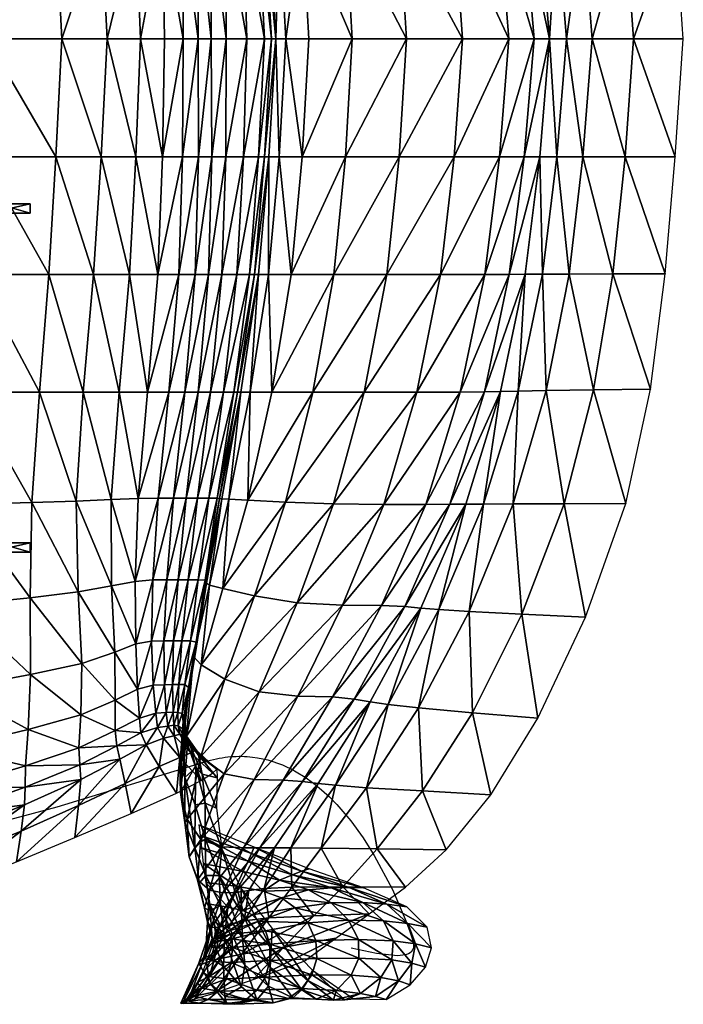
# Model space of a CAD drawing. Header units: inches. Extents: x -10.9 to 10.9, y -29.4 to 29.4.
# Tile 26 of 53: x 4.3 to 10.4, y -8.8 to 0.2. Entities that reach past the tile are written whole.
import ezdxf

# ---------------------------------------------------------------- set-up
doc = ezdxf.new("R2010")
doc.units = ezdxf.units.IN
doc.header["$MEASUREMENT"] = 0
doc.layers.get('0').update_dxf_attribs({"true_color": 0x5890e1})

# ---------------------------------------------------------------- blocks, each defined once
blk = doc.blocks.new('Box003')
at = {"color": 0}
mesh = blk.add_polyface(dxfattribs=at)
corners = [(0.5077, -3.12, -0.4409), (0.5077, -3.0358, -0.4409), (0.8063, -3.0358, 0.1332), (0.8063, -3.12, 0.1332), (0.2559, -3.0358, -0.5272), (0.4332, -3.0358, 0.0085), (0.4332, -3.12, 0.0085), (0.0602, -3.0358, -0.0569), (0.2559, -3.12, -0.5272), (1.8733, -1.4082, 1.0523), (1.9648, -2.4773, 0.9748), (2.1567, -2.4773, 1.2188), (2.0653, -1.4082, 1.2884), (2.3041, -2.4773, 1.4484), (2.1908, -3.5465, 1.1491), (2.008, -3.5465, 0.9071), (2.1964, -4.6157, 1.0795), (2.0271, -4.6157, 0.8442), (0.8906, -1.4082, 0.4111), (0.2545, -1.4082, 0.2956), (0.3242, -2.4773, 0.1377), (0.9768, -2.4773, 0.2627), (1.3817, -2.4773, 0.4563), (1.2893, -1.4082, 0.5849), (1.0413, -3.5465, 0.1905), (0.3734, -3.5465, 0.0522), (0.4124, -4.6157, 0.003), (1.0949, -4.6157, 0.1565), (1.4503, -3.5465, 0.3955), (1.507, -4.6157, 0.3687), (1.7088, -2.4773, 0.7072), (1.6157, -1.4082, 0.8082), (1.7669, -3.5465, 0.6451), (1.8075, -4.6157, 0.6026)]
mesh.append_faces([[corners[k] for k in face] for face in [(0, 1, 2), (2, 3, 0), (1, 4, 5), (5, 2, 1), (6, 5, 7), (1, 0, 8), (8, 4, 1), (3, 2, 5), (5, 6, 3), (0, 3, 6), (6, 8, 0), (9, 10, 11), (12, 11, 13), (14, 11, 10), (10, 15, 14), (16, 14, 15), (15, 17, 16), (18, 19, 20), (20, 21, 18), (21, 22, 23), (24, 25, 26), (26, 27, 24), (28, 24, 27), (27, 29, 28), (24, 28, 22), (22, 21, 24), (25, 24, 21), (21, 20, 25), (22, 30, 31), (30, 10, 9), (32, 28, 29), (29, 33, 32), (15, 32, 33), (33, 17, 15), (32, 15, 10), (10, 30, 32), (28, 32, 30), (30, 22, 28)]], dxfattribs={"vtx2": -1, "color": 0})
mesh = blk.add_polyface(dxfattribs=at)
corners = [(2.6889, -1.4082, 4.0683), (2.8423, -2.4773, 3.9998), (2.8799, -2.4773, 4.624), (2.1908, -3.5465, 1.1491), (2.1964, -4.6157, 1.0795), (2.332, -4.6157, 1.3091), (2.3337, -3.5465, 1.3787), (2.1567, -2.4773, 1.2188), (2.3041, -2.4773, 1.4484), (2.4548, -3.5465, 1.6034), (2.4268, -2.4773, 1.673), (2.45, -4.6157, 1.5338), (2.5852, -4.6157, 1.8868), (2.5821, -3.5465, 1.9556), (2.5463, -2.4773, 2.0247), (2.7435, -3.5465, 2.5681), (2.6838, -2.4773, 2.6354), (2.7723, -4.6157, 2.5016), (2.9354, -4.6157, 3.2162), (2.8806, -3.5465, 3.2807), (2.7967, -2.4773, 3.3466), (2.9354, -3.5465, 3.9337), (2.9985, -4.6157, 3.8687), (3.0374, -4.6157, 4.4902), (2.9748, -3.5465, 4.5568), (2.969, -2.4773, 5.2483), (2.8026, -1.4082, 5.3175), (3.0657, -3.5465, 5.1798), (3.1277, -4.6157, 5.1118), (3.2746, -3.5465, 6.0322), (3.3362, -4.6157, 5.9629), (3.1749, -2.4773, 6.1015)]
mesh.append_faces([[corners[k] for k in face] for face in [(0, 1, 2), (3, 4, 5), (5, 6, 3), (7, 3, 6), (6, 8, 7), (9, 10, 8), (8, 6, 9), (11, 9, 6), (6, 5, 11), (9, 11, 12), (12, 13, 9), (10, 9, 13), (13, 14, 10), (15, 16, 14), (14, 13, 15), (17, 15, 13), (13, 12, 17), (15, 17, 18), (18, 19, 15), (16, 15, 19), (19, 20, 16), (21, 1, 20), (20, 19, 21), (22, 21, 19), (19, 18, 22), (21, 22, 23), (23, 24, 21), (1, 21, 24), (24, 2, 1), (2, 25, 26), (27, 24, 23), (23, 28, 27), (29, 27, 28), (28, 30, 29), (27, 29, 31), (31, 25, 27), (24, 27, 25), (25, 2, 24)]], dxfattribs={"vtx2": -1, "color": 0})
mesh = blk.add_polyface(dxfattribs=at)
corners = [(3.6677, -3.5465, 7.343), (3.5632, -2.4773, 7.4126), (3.1749, -2.4773, 6.1015), (3.2746, -3.5465, 6.0322), (3.7294, -4.6157, 7.2733), (3.3362, -4.6157, 5.9629), (4.2229, -4.6157, 8.7906), (4.1573, -3.5465, 8.8603), (4.0451, -2.4773, 8.9299), (4.6554, -3.5465, 10.3321), (4.732, -4.6157, 10.2625), (5.1529, -4.6157, 11.4589), (5.0655, -3.5465, 11.5265), (4.5322, -2.4773, 10.4017), (4.933, -2.4776, 11.5942), (5.2911, -3.5465, 12.2117), (5.1561, -2.4782, 12.2734), (5.3816, -4.6157, 12.15), (5.521, -4.6157, 12.5885), (5.4321, -3.5465, 12.6423), (5.2985, -2.4791, 12.6961), (6.207, -3.5465, 14.3646), (5.8246, -3.5465, 13.6111), (5.9066, -4.6157, 13.5751), (6.2846, -4.6157, 14.3425), (6.6623, -3.5465, 15.2257), (6.7353, -4.6157, 15.2195), (6.5694, -2.4844, 15.2319), (6.0966, -2.4826, 14.3866), (5.7002, -2.4811, 13.647), (5.5881, -3.5465, 13.0729), (5.674, -4.6157, 13.027), (5.457, -2.48, 13.1187)]
mesh.append_faces([[corners[k] for k in face] for face in [(0, 1, 2), (2, 3, 0), (4, 0, 3), (3, 5, 4), (0, 4, 6), (6, 7, 0), (1, 0, 7), (8, 7, 9), (10, 9, 7), (7, 6, 10), (9, 10, 11), (11, 12, 9), (13, 9, 12), (12, 14, 13), (15, 16, 14), (14, 12, 15), (17, 15, 12), (12, 11, 17), (15, 17, 18), (18, 19, 15), (16, 15, 19), (19, 20, 16), (21, 22, 23), (23, 24, 21), (25, 21, 24), (24, 26, 25), (21, 25, 27), (27, 28, 21), (22, 21, 28), (28, 29, 22), (30, 19, 18), (18, 31, 30), (22, 30, 31), (31, 23, 22), (30, 22, 29), (29, 32, 30), (19, 30, 32), (32, 20, 19)]], dxfattribs={"vtx2": -1, "color": 0})
mesh = blk.add_polyface(dxfattribs=at)
corners = [(0.5077, -6.1113, -0.4409), (0.8063, -6.1113, 0.1332), (0.8063, -6.1956, 0.1332), (0.5077, -6.1956, -0.4409), (0.4332, -6.1956, 0.0085), (0.2559, -6.1956, -0.5272), (0.0602, -6.1956, -0.0569), (0.4332, -6.1113, 0.0085), (0.2559, -6.1113, -0.5272), (2.1567, -6.754, 1.2188), (1.9648, -6.754, 0.9748), (1.8733, -7.8232, 1.0523), (2.3041, -6.754, 1.4484), (2.0653, -7.8232, 1.2884), (2.1908, -5.6848, 1.1491), (2.008, -5.6848, 0.9071), (2.1964, -4.6157, 1.0795), (2.0271, -4.6157, 0.8442), (0.8906, -7.8232, 0.4111), (0.9768, -6.754, 0.2627), (0.3242, -6.754, 0.1377), (0.2545, -7.8232, 0.2956), (1.2893, -7.8232, 0.5849), (1.3817, -6.754, 0.4563), (1.0413, -5.6848, 0.1905), (1.0949, -4.6157, 0.1565), (0.4124, -4.6157, 0.003), (0.3734, -5.6848, 0.0522), (1.4503, -5.6848, 0.3955), (1.507, -4.6157, 0.3687), (1.6157, -7.8232, 0.8082), (1.7088, -6.754, 0.7072), (1.7669, -5.6848, 0.6451), (1.8075, -4.6157, 0.6026)]
mesh.append_faces([[corners[k] for k in face] for face in [(0, 1, 2), (2, 3, 0), (3, 2, 4), (4, 5, 3), (6, 4, 7), (3, 5, 8), (8, 0, 3), (1, 7, 4), (4, 2, 1), (0, 8, 7), (7, 1, 0), (9, 10, 11), (12, 9, 13), (14, 15, 10), (10, 9, 14), (16, 17, 15), (15, 14, 16), (18, 19, 20), (20, 21, 18), (22, 23, 19), (19, 18, 22), (24, 25, 26), (26, 27, 24), (28, 29, 25), (25, 24, 28), (24, 19, 23), (23, 28, 24), (27, 20, 19), (19, 24, 27), (30, 31, 23), (11, 10, 31), (32, 33, 29), (29, 28, 32), (15, 17, 33), (33, 32, 15), (32, 31, 10), (10, 15, 32), (28, 23, 31), (31, 32, 28)]], dxfattribs={"vtx2": -1, "color": 0})
mesh = blk.add_polyface(dxfattribs=at)
corners = [(2.8799, -6.754, 4.624), (2.8423, -6.754, 3.9998), (2.6889, -7.8232, 4.0683), (2.1908, -5.6848, 1.1491), (2.3337, -5.6848, 1.3787), (2.332, -4.6157, 1.3091), (2.1964, -4.6157, 1.0795), (2.1567, -6.754, 1.2188), (2.3041, -6.754, 1.4484), (2.4548, -5.6848, 1.6034), (2.4268, -6.754, 1.673), (2.45, -4.6157, 1.5338), (2.5821, -5.6848, 1.9556), (2.5852, -4.6157, 1.8868), (2.5463, -6.754, 2.0247), (2.7435, -5.6848, 2.5681), (2.6838, -6.754, 2.6354), (2.7723, -4.6157, 2.5016), (2.8806, -5.6848, 3.2807), (2.9354, -4.6157, 3.2162), (2.7967, -6.754, 3.3466), (2.9354, -5.6848, 3.9337), (2.9985, -4.6157, 3.8687), (2.9748, -5.6848, 4.5568), (3.0374, -4.6157, 4.4902), (2.8026, -7.8232, 5.3175), (2.969, -6.754, 5.2483), (2.9993, -7.8232, 6.171), (3.1749, -6.754, 6.1015), (3.0657, -5.6848, 5.1798), (3.1277, -4.6157, 5.1118), (3.2746, -5.6848, 6.0322), (3.3362, -4.6157, 5.9629)]
mesh.append_faces([[corners[k] for k in face] for face in [(0, 1, 2), (3, 4, 5), (5, 6, 3), (7, 8, 4), (4, 3, 7), (9, 4, 8), (8, 10, 9), (11, 5, 4), (4, 9, 11), (9, 12, 13), (13, 11, 9), (10, 14, 12), (12, 9, 10), (15, 12, 14), (14, 16, 15), (17, 13, 12), (12, 15, 17), (15, 18, 19), (19, 17, 15), (16, 20, 18), (18, 15, 16), (21, 18, 20), (20, 1, 21), (22, 19, 18), (18, 21, 22), (21, 23, 24), (24, 22, 21), (1, 0, 23), (23, 21, 1), (25, 26, 0), (27, 28, 26), (29, 30, 24), (24, 23, 29), (31, 32, 30), (30, 29, 31), (29, 26, 28), (28, 31, 29), (23, 0, 26), (26, 29, 23)]], dxfattribs={"vtx2": -1, "color": 0})
mesh = blk.add_polyface(dxfattribs=at)
corners = [(3.6677, -5.6848, 7.343), (3.2746, -5.6848, 6.0322), (3.1749, -6.754, 6.1015), (3.7294, -4.6157, 7.2733), (3.3362, -4.6157, 5.9629), (4.1573, -5.6848, 8.8603), (4.2229, -4.6157, 8.7906), (3.5632, -6.754, 7.4126), (4.0451, -6.754, 8.9299), (4.6554, -5.6848, 10.3321), (4.5322, -6.754, 10.4017), (4.732, -4.6157, 10.2625), (5.0655, -5.6848, 11.5265), (5.1529, -4.6157, 11.4589), (4.933, -6.7538, 11.5942), (5.2911, -5.6848, 12.2117), (5.1561, -6.7531, 12.2734), (5.3816, -4.6157, 12.15), (5.4321, -5.6848, 12.6423), (5.521, -4.6157, 12.5885), (5.2985, -6.7522, 12.6961), (6.207, -5.6848, 14.3646), (6.2846, -4.6157, 14.3425), (5.9066, -4.6157, 13.5751), (5.8246, -5.6848, 13.6111), (6.6623, -5.6848, 15.2257), (6.7353, -4.6157, 15.2195), (6.0966, -6.7487, 14.3866), (6.5694, -6.747, 15.2319), (5.7002, -6.7503, 13.647), (5.5881, -5.6848, 13.0729), (5.674, -4.6157, 13.027), (5.457, -6.7514, 13.1187)]
mesh.append_faces([[corners[k] for k in face] for face in [(0, 1, 2), (3, 4, 1), (1, 0, 3), (0, 5, 6), (6, 3, 0), (7, 8, 5), (5, 0, 7), (9, 5, 8), (8, 10, 9), (11, 6, 5), (5, 9, 11), (9, 12, 13), (13, 11, 9), (10, 14, 12), (12, 9, 10), (15, 12, 14), (14, 16, 15), (17, 13, 12), (12, 15, 17), (15, 18, 19), (19, 17, 15), (16, 20, 18), (18, 15, 16), (21, 22, 23), (23, 24, 21), (25, 26, 22), (22, 21, 25), (21, 27, 28), (28, 25, 21), (24, 29, 27), (27, 21, 24), (30, 31, 19), (19, 18, 30), (24, 23, 31), (31, 30, 24), (30, 32, 29), (29, 24, 30), (18, 20, 32), (32, 30, 18)]], dxfattribs={"vtx2": -1, "color": 0})
mesh = blk.add_polyface(dxfattribs=at)
corners = [(2.9993, -7.8232, 6.171), (3.3729, -7.8232, 7.4822), (3.5632, -6.754, 7.4126), (3.8396, -7.8232, 8.9995), (4.0451, -6.754, 8.9299), (3.1241, -8.82, 7.5237), (3.5609, -8.8357, 9.041), (4.3159, -7.8232, 10.4713), (4.0159, -8.8409, 10.5128), (4.5322, -6.754, 10.4017), (4.7104, -7.8223, 11.6618), (4.933, -6.7538, 11.5942), (4.3981, -8.8407, 11.7022), (4.9321, -7.8196, 12.3351), (4.6165, -8.84, 12.372), (5.1561, -6.7531, 12.2734), (5.0755, -7.8161, 12.7498), (5.2985, -6.7522, 12.6961), (4.7611, -8.839, 12.7822), (3.1749, -6.754, 6.1015), (3.6677, -5.6848, 7.343), (5.9205, -7.802, 14.4087), (6.0966, -6.7487, 14.3866), (5.7002, -6.7503, 13.647), (5.4909, -7.8082, 13.6829), (6.4371, -7.795, 15.2381), (6.5694, -6.747, 15.2319), (5.653, -8.8351, 14.4145), (6.2139, -8.8332, 15.2265), (5.1898, -8.8368, 13.703), (5.2355, -7.8126, 13.1645), (5.457, -6.7514, 13.1187), (4.9224, -8.838, 13.1923)]
mesh.append_faces([[corners[k] for k in face] for face in [(0, 1, 2), (1, 3, 4), (4, 2, 1), (5, 6, 3), (3, 1, 5), (7, 3, 6), (6, 8, 7), (9, 4, 3), (3, 7, 9), (7, 10, 11), (11, 9, 7), (8, 12, 10), (10, 7, 8), (13, 10, 12), (12, 14, 13), (15, 11, 10), (10, 13, 15), (13, 16, 17), (17, 15, 13), (14, 18, 16), (16, 13, 14), (19, 2, 20), (21, 22, 23), (23, 24, 21), (25, 26, 22), (22, 21, 25), (21, 27, 28), (28, 25, 21), (24, 29, 27), (27, 21, 24), (30, 31, 17), (17, 16, 30), (24, 23, 31), (31, 30, 24), (30, 32, 29), (29, 24, 30), (16, 18, 32), (32, 30, 16)]], dxfattribs={"vtx2": -1, "color": 0})
mesh = blk.add_polyface(dxfattribs=at)
corners = [(0.5077, -9.1892, 0.0937), (0.8063, -9.1892, 0.6678), (0.8063, -9.2735, 0.6678), (0.5077, -9.2735, 0.0937), (0.4332, -9.2735, 0.5431), (0.2559, -9.2735, 0.0074), (0.0602, -9.2735, 0.4777), (0.4332, -9.1892, 0.5431), (0.2559, -9.1892, 0.0074), (2.0653, -7.8232, 1.2884), (1.8733, -7.8232, 1.0523), (1.7869, -8.787, 1.1718), (1.9693, -8.7836, 1.3908), (2.1567, -6.754, 1.2188), (2.1086, -8.7836, 1.6157), (2.2117, -7.8232, 1.518), (1.759, -9.54, 1.3655), (1.9212, -9.5264, 1.5587), (2.0466, -9.5264, 1.7694), (2.2237, -8.7836, 1.8387), (2.1497, -9.5264, 1.9878), (0.8906, -7.8232, 0.4111), (0.8216, -8.8243, 0.632), (1.2252, -8.8107, 0.7834), (1.2893, -7.8232, 0.5849), (0.2545, -7.8232, 0.2956), (0.1867, -8.8413, 0.5273), (0.8085, -9.6895, 0.9217), (1.2419, -9.6351, 1.054), (1.3817, -6.754, 0.4563), (1.6157, -7.8232, 0.8082), (1.7088, -6.754, 0.7072), (1.543, -8.7971, 0.9663), (1.5456, -9.5808, 1.1996)]
mesh.append_faces([[corners[k] for k in face] for face in [(0, 1, 2), (2, 3, 0), (3, 2, 4), (4, 5, 3), (6, 4, 7), (3, 5, 8), (8, 0, 3), (1, 7, 4), (4, 2, 1), (0, 8, 7), (7, 1, 0), (9, 10, 11), (11, 12, 9), (10, 9, 13), (12, 14, 15), (15, 9, 12), (12, 11, 16), (16, 17, 12), (17, 18, 14), (14, 12, 17), (19, 14, 18), (18, 20, 19), (21, 22, 23), (23, 24, 21), (25, 26, 22), (22, 21, 25), (27, 22, 26), (28, 23, 22), (29, 24, 30), (31, 30, 10), (30, 32, 11), (11, 10, 30), (24, 23, 32), (32, 30, 24), (33, 32, 23), (23, 28, 33), (16, 11, 32), (32, 33, 16)]], dxfattribs={"vtx2": -1, "color": 0})
mesh = blk.add_polyface(dxfattribs=at)
corners = [(2.0653, -7.8232, 1.2884), (2.2117, -7.8232, 1.518), (2.3041, -6.754, 1.4484), (2.3329, -7.8232, 1.7426), (2.1086, -8.7836, 1.6157), (2.2237, -8.7836, 1.8387), (2.4268, -6.754, 1.673), (2.4446, -7.8232, 2.0941), (2.5463, -6.754, 2.0247), (2.3264, -8.7836, 2.1902), (2.5625, -7.8232, 2.7042), (2.4285, -8.7836, 2.8003), (2.6838, -6.754, 2.6354), (2.6546, -7.8232, 3.4149), (2.7967, -6.754, 3.3466), (2.5041, -8.7845, 3.5076), (2.6889, -7.8232, 4.0683), (2.5269, -8.7875, 4.1507), (2.8423, -6.754, 3.9998), (2.72, -7.8232, 4.6929), (2.8799, -6.754, 4.624), (2.5458, -8.7914, 4.7617), (3.3729, -7.8232, 7.4822), (2.9993, -7.8232, 6.171), (2.7817, -8.8034, 6.2159), (3.1241, -8.82, 7.5237), (3.5632, -6.754, 7.4126), (3.1749, -6.754, 6.1015), (2.1497, -9.5264, 1.9878), (2.2408, -9.5264, 2.3393), (2.3308, -9.5264, 2.9494), (2.3947, -9.5303, 3.6464), (2.4077, -9.542, 4.2588), (2.8026, -7.8232, 5.3175), (2.969, -6.754, 5.2483), (2.6098, -8.7952, 5.3727)]
mesh.append_faces([[corners[k] for k in face] for face in [(0, 1, 2), (3, 1, 4), (4, 5, 3), (6, 2, 1), (1, 3, 6), (3, 7, 8), (8, 6, 3), (5, 9, 7), (7, 3, 5), (10, 7, 9), (9, 11, 10), (12, 8, 7), (7, 10, 12), (10, 13, 14), (14, 12, 10), (11, 15, 13), (13, 10, 11), (16, 13, 15), (15, 17, 16), (18, 14, 13), (13, 16, 18), (16, 19, 20), (17, 21, 19), (19, 16, 17), (22, 23, 24), (24, 25, 22), (26, 27, 23), (9, 5, 28), (11, 9, 29), (15, 11, 30), (17, 15, 31), (21, 17, 32), (20, 19, 33), (34, 33, 23), (33, 35, 24), (24, 23, 33), (19, 21, 35), (35, 33, 19)]], dxfattribs={"vtx2": -1, "color": 0})
mesh = blk.add_polyface(dxfattribs=at)
corners = [(-0.9218, -11.9844, 1.3868), (0.0505, -11.6618, 1.3202), (0.0628, -11.4233, 1.3637), (-0.9292, -12.2047, 1.212), (0.04, -11.8562, 1.1886), (-0.8575, -9.8527, 0.8223), (0.1429, -9.7575, 0.834), (0.1867, -8.8413, 0.5273), (-0.8822, -10.6931, 1.1552), (0.1125, -10.5146, 1.1222), (-0.9, -11.2933, 1.3777), (0.0846, -11.0553, 1.2982), (-0.9125, -11.7062, 1.4637), (0.7605, -11.4078, 1.4103), (0.7634, -11.2153, 1.4282), (1.2581, -11.2045, 1.5773), (1.2491, -11.0501, 1.5748), (0.7556, -11.57, 1.2931), (1.2666, -11.3383, 1.4634), (0.8085, -9.6895, 0.9217), (0.8216, -8.8243, 0.632), (1.2419, -9.6351, 1.054), (0.8108, -10.3871, 1.1931), (1.2767, -10.2854, 1.316), (0.7879, -10.8853, 1.3588), (1.2672, -10.7504, 1.4887), (0.7251, -11.8088, 1.0643), (1.2469, -11.5764, 1.2005), (0.6817, -12.0859, 0.7797), (1.2131, -11.8668, 0.8632), (0.0239, -12.0914, 0.9895), (0.005, -12.347, 0.7566), (-0.936, -12.4437, 1.0044), (-0.9425, -12.692, 0.7803)]
mesh.append_faces([[corners[k] for k in face] for face in [(0, 1, 2), (3, 4, 1), (5, 6, 7), (8, 9, 6), (6, 5, 8), (10, 11, 9), (9, 8, 10), (12, 2, 11), (11, 10, 12), (13, 14, 2), (2, 1, 13), (15, 16, 14), (14, 13, 15), (13, 17, 18), (18, 15, 13), (1, 4, 17), (17, 13, 1), (7, 6, 19), (20, 19, 21), (19, 22, 23), (6, 9, 22), (22, 19, 6), (24, 22, 9), (9, 11, 24), (22, 24, 25), (24, 14, 16), (16, 25, 24), (11, 2, 14), (14, 24, 11), (26, 27, 18), (18, 17, 26), (28, 29, 27), (27, 26, 28), (26, 30, 31), (31, 28, 26), (17, 4, 30), (30, 26, 17), (32, 30, 4), (33, 31, 30)]], dxfattribs={"vtx2": -1, "color": 0})
mesh = blk.add_polyface(dxfattribs=at)
corners = [(2.2045, -10.888, 3.0604), (2.1517, -10.853, 2.7826), (2.2029, -10.9485, 2.7592), (2.188, -10.7386, 3.0552), (2.2355, -11.0207, 3.6009), (2.2103, -10.8026, 3.5102), (2.1497, -9.5264, 1.9878), (2.2408, -9.5264, 2.3393), (2.3264, -8.7836, 2.1902), (2.3308, -9.5264, 2.9494), (2.185, -10.0811, 2.5037), (2.2608, -10.0811, 3.0703), (2.4285, -8.7836, 2.8003), (2.3947, -9.5303, 3.6464), (2.5041, -8.7845, 3.5076), (2.3126, -10.093, 3.7186), (2.4077, -9.542, 4.2588), (2.3169, -10.1284, 4.2977), (2.3008, -10.1757, 4.8422), (2.408, -9.5576, 4.8288), (2.1471, -10.7298, 2.746), (2.21, -10.4774, 3.082), (2.156, -10.4774, 2.6462), (2.2435, -10.5052, 3.6113), (2.2401, -10.5886, 4.1725), (2.1979, -10.9703, 4.1785), (2.2183, -10.6998, 4.7498), (2.1863, -10.9808, 4.6698), (2.5742, -10.427, 7.4713), (2.3586, -10.2977, 6.1801), (2.2253, -10.9466, 6.1451), (2.3558, -11.131, 7.4445), (2.4341, -9.5732, 5.3988), (2.291, -10.223, 5.3867), (2.1964, -10.811, 5.3271)]
mesh.append_faces([[corners[k] for k in face] for face in [(0, 1, 2), (1, 0, 3), (0, 4, 5), (5, 3, 0), (6, 7, 8), (9, 7, 10), (10, 11, 9), (7, 9, 12), (9, 13, 14), (11, 15, 13), (13, 9, 11), (16, 13, 15), (15, 17, 16), (17, 18, 19), (19, 16, 17), (20, 3, 21), (11, 10, 22), (22, 21, 11), (21, 23, 15), (15, 11, 21), (3, 5, 23), (23, 21, 3), (24, 23, 5), (5, 25, 24), (17, 15, 23), (23, 24, 17), (24, 26, 18), (18, 17, 24), (25, 27, 26), (26, 24, 25), (28, 29, 30), (30, 31, 28), (32, 33, 29), (19, 18, 33), (33, 32, 19), (34, 33, 18), (18, 26, 34), (30, 29, 33), (33, 34, 30)]], dxfattribs={"vtx2": -1, "color": 0})
mesh = blk.add_polyface(dxfattribs=at)
corners = [(2.3947, -9.5303, 3.6464), (2.4077, -9.542, 4.2588), (2.5269, -8.7875, 4.1507), (2.408, -9.5576, 4.8288), (2.5458, -8.7914, 4.7617), (2.8441, -9.6723, 7.5089), (2.5561, -9.6057, 6.2114), (2.3586, -10.2977, 6.1801), (2.5742, -10.427, 7.4713), (3.1241, -8.82, 7.5237), (2.7817, -8.8034, 6.2159), (3.2291, -9.7349, 9.0262), (3.5609, -8.8357, 9.041), (2.8846, -10.5444, 8.9886), (3.6418, -9.7558, 10.498), (3.2361, -10.5836, 10.4604), (4.0159, -8.8409, 10.5128), (3.5497, -10.5898, 11.6497), (3.9964, -9.7593, 11.6879), (2.3558, -11.131, 7.4445), (2.5678, -11.2877, 8.9618), (2.8412, -11.3399, 10.4336), (2.356, -11.883, 8.9428), (3.1026, -11.3442, 11.6184), (2.5446, -11.9511, 10.4153), (3.2788, -11.3571, 12.2746), (2.742, -11.9584, 11.5941), (3.7464, -10.6086, 12.3195), (3.4206, -11.3744, 12.6665), (3.8929, -10.6336, 12.7295), (2.8911, -11.9607, 12.2319), (2.4341, -9.5732, 5.3988), (2.6098, -8.7952, 5.3727), (2.396, -11.5546, 3.9245), (2.3689, -11.2907, 3.2121), (2.4974, -11.5998, 3.3426), (2.5048, -11.3241, 2.5705), (2.5019, -11.2461, 2.0644), (2.3339, -11.1178, 2.679), (2.4624, -11.2818, 1.7252), (2.3101, -11.0711, 2.3096), (3.1743, -11.9603, 12.9665), (3.5789, -11.3916, 13.0584)]
mesh.append_faces([[corners[k] for k in face] for face in [(0, 1, 2), (1, 3, 4), (5, 6, 7), (7, 8, 5), (9, 10, 6), (6, 5, 9), (5, 11, 12), (12, 9, 5), (8, 13, 11), (11, 5, 8), (14, 11, 13), (13, 15, 14), (16, 12, 11), (15, 17, 18), (18, 14, 15), (19, 20, 13), (13, 8, 19), (21, 20, 22), (15, 13, 20), (20, 21, 15), (21, 23, 17), (17, 15, 21), (23, 21, 24), (25, 23, 26), (27, 17, 23), (23, 25, 27), (25, 28, 29), (28, 25, 30), (31, 32, 4), (4, 3, 31), (6, 10, 32), (32, 31, 6), (7, 6, 31), (33, 34, 35), (36, 35, 34), (37, 36, 38), (39, 37, 40), (41, 42, 28)]], dxfattribs={"vtx2": -1, "color": 0})
mesh = blk.add_polyface(dxfattribs=at)
corners = [(3.2291, -9.7349, 9.0262), (3.6418, -9.7558, 10.498), (4.0159, -8.8409, 10.5128), (3.9964, -9.7593, 11.6879), (4.3981, -8.8407, 11.7022), (4.2068, -9.7696, 12.3594), (3.5497, -10.5898, 11.6497), (3.7464, -10.6086, 12.3195), (4.6165, -8.84, 12.372), (4.3534, -9.7833, 12.7717), (4.7611, -8.839, 12.7822), (3.8929, -10.6336, 12.7295), (3.2788, -11.3571, 12.2746), (5.2684, -9.8382, 14.3878), (5.653, -8.8351, 14.4145), (5.1898, -8.8368, 13.703), (4.7902, -9.8142, 13.6911), (5.8488, -9.8657, 15.1792), (6.2139, -8.8332, 15.2265), (4.8213, -10.7336, 14.3195), (5.4154, -10.7836, 15.0897), (4.333, -10.6898, 13.6394), (4.3666, -11.4434, 14.2008), (3.8592, -11.4132, 13.5399), (4.9875, -11.4779, 14.9514), (4.5818, -11.9785, 14.7703), (3.9571, -11.9693, 14.052), (4.5165, -9.797, 13.184), (4.9224, -8.838, 13.1923), (4.056, -10.6586, 13.1394), (3.5789, -11.3916, 13.0584), (3.4206, -11.3744, 12.6665), (3.449, -11.9625, 13.4215)]
mesh.append_faces([[corners[k] for k in face] for face in [(0, 1, 2), (1, 3, 4), (4, 2, 1), (5, 3, 6), (6, 7, 5), (8, 4, 3), (3, 5, 8), (5, 9, 10), (10, 8, 5), (7, 11, 9), (9, 5, 7), (11, 7, 12), (13, 14, 15), (15, 16, 13), (17, 18, 14), (14, 13, 17), (13, 19, 20), (20, 17, 13), (16, 21, 19), (19, 13, 16), (22, 19, 21), (21, 23, 22), (24, 20, 19), (19, 22, 24), (25, 24, 22), (26, 22, 23), (27, 28, 10), (10, 9, 27), (16, 15, 28), (28, 27, 16), (27, 29, 21), (21, 16, 27), (9, 11, 29), (29, 27, 9), (30, 29, 11), (11, 31, 30), (23, 21, 29), (29, 30, 23), (32, 23, 30)]], dxfattribs={"vtx2": -1, "color": 0})
mesh = blk.add_polyface(dxfattribs=at)
corners = [(2.1471, -10.7298, 2.746), (2.104, -10.7279, 2.5151), (2.1108, -10.8453, 2.561), (1.9212, -9.5264, 1.5587), (1.759, -9.54, 1.3655), (1.7649, -10.1081, 1.5808), (1.9098, -10.0821, 1.7577), (2.0205, -10.0814, 1.9581), (2.0466, -9.5264, 1.7694), (2.1497, -9.5264, 1.9878), (2.1086, -10.0811, 2.1699), (2.185, -10.0811, 2.5037), (2.2408, -9.5264, 2.3393), (1.9238, -10.4814, 1.9532), (1.7804, -10.5174, 1.7649), (1.7985, -10.7816, 1.8883), (1.9466, -10.7379, 2.0957), (2.0248, -10.4784, 2.1604), (2.0424, -10.7312, 2.3143), (2.0983, -10.4774, 2.3652), (2.156, -10.4774, 2.6462), (2.21, -10.4774, 3.082), (1.2767, -10.2854, 1.316), (1.2419, -9.6351, 1.054), (0.8085, -9.6895, 0.9217), (1.2672, -10.7504, 1.4887), (0.8108, -10.3871, 1.1931), (1.5456, -9.5808, 1.1996), (1.5743, -10.1841, 1.4394), (1.5797, -10.6174, 1.6171), (1.58, -10.8956, 1.7215)]
mesh.append_faces([[corners[k] for k in face] for face in [(0, 1, 2), (3, 4, 5), (5, 6, 3), (6, 7, 8), (8, 3, 6), (9, 8, 7), (7, 10, 9), (10, 11, 12), (12, 9, 10), (13, 14, 15), (15, 16, 13), (6, 5, 14), (14, 13, 6), (13, 17, 7), (7, 6, 13), (16, 18, 17), (17, 13, 16), (19, 17, 18), (18, 1, 19), (10, 7, 17), (17, 19, 10), (19, 20, 11), (11, 10, 19), (1, 0, 20), (20, 19, 1), (21, 20, 0), (22, 23, 24), (25, 22, 26), (27, 28, 5), (5, 4, 27), (23, 22, 28), (28, 27, 23), (29, 28, 22), (22, 25, 29), (14, 5, 28), (28, 29, 14), (29, 30, 15), (15, 14, 29), (30, 29, 25)]], dxfattribs={"vtx2": -1, "color": 0})
mesh = blk.add_polyface(dxfattribs=at)
corners = [(2.2029, -10.9485, 2.7592), (2.2635, -11.0355, 3.1089), (2.2045, -10.888, 3.0604), (2.3096, -11.2286, 3.6957), (2.2355, -11.0207, 3.6009), (2.2109, -11.3213, 4.6108), (2.3042, -11.5679, 4.6707), (2.1979, -10.9703, 4.1785), (2.2103, -10.8026, 3.5102), (2.1648, -11.2171, 5.1064), (2.1863, -10.9808, 4.6698), (2.2101, -11.7297, 5.9333), (2.171, -11.4561, 6.0737), (2.3019, -11.9609, 5.9359), (2.233, -11.698, 7.424), (2.3558, -11.131, 7.4445), (2.2253, -10.9466, 6.1451), (2.356, -11.883, 8.9428), (2.5678, -11.2877, 8.9618), (2.1964, -10.811, 5.3271), (2.2183, -10.6998, 4.7498), (2.396, -11.5546, 3.9245), (2.396, -11.8746, 4.832), (2.3689, -11.2907, 3.2121), (2.3339, -11.1178, 2.679), (2.5048, -11.3241, 2.5705), (2.3101, -11.0711, 2.3096), (2.1644, -10.9272, 2.4951), (2.5019, -11.2461, 2.0644), (2.2651, -11.096, 2.0357), (2.4624, -11.2818, 1.7252), (2.1142, -10.9425, 2.2715), (2.1665, -11.138, 1.7891), (2.3601, -11.3476, 1.4535), (2.1345, -11.463, 1.2264)]
mesh.append_faces([[corners[k] for k in face] for face in [(0, 1, 2), (1, 3, 4), (4, 2, 1), (5, 4, 3), (3, 6, 5), (7, 8, 4), (4, 5, 7), (5, 9, 10), (10, 7, 5), (11, 12, 9), (9, 5, 11), (5, 6, 13), (13, 11, 5), (14, 12, 11), (15, 16, 12), (12, 14, 15), (14, 17, 18), (18, 15, 14), (12, 16, 19), (20, 10, 9), (9, 19, 20), (6, 3, 21), (21, 22, 6), (23, 21, 3), (3, 1, 23), (23, 24, 25), (1, 0, 24), (24, 23, 1), (26, 24, 0), (0, 27, 26), (24, 26, 28), (26, 29, 30), (27, 31, 29), (29, 26, 27), (32, 29, 31), (33, 30, 29), (29, 32, 33), (34, 33, 32)]], dxfattribs={"vtx2": -1, "color": 0})
mesh = blk.add_polyface(dxfattribs=at)
corners = [(1.9617, -10.8654, 2.1358), (1.8124, -10.9145, 1.9214), (1.8602, -11.0251, 1.827), (2.0185, -10.965, 2.0436), (1.9466, -10.7379, 2.0957), (1.7985, -10.7816, 1.8883), (2.0561, -10.8533, 2.3579), (2.0424, -10.7312, 2.3143), (2.1142, -10.9425, 2.2715), (2.1108, -10.8453, 2.561), (2.1644, -10.9272, 2.4951), (2.104, -10.7279, 2.5151), (2.1517, -10.853, 2.7826), (2.1471, -10.7298, 2.746), (2.2029, -10.9485, 2.7592), (2.188, -10.7386, 3.0552), (1.5934, -11.0338, 1.7414), (1.58, -10.8956, 1.7215), (1.2491, -11.0501, 1.5748), (1.2581, -11.2045, 1.5773), (1.6222, -11.1531, 1.6375), (1.2666, -11.3383, 1.4634), (1.2672, -10.7504, 1.4887), (2.1964, -10.811, 5.3271), (2.1648, -11.2171, 5.1064), (2.171, -11.4561, 6.0737), (2.1665, -11.138, 1.7891), (1.9794, -11.2224, 1.5679), (2.1345, -11.463, 1.2264), (1.669, -11.3748, 1.37), (1.7248, -11.6476, 1.0209), (1.2469, -11.5764, 1.2005), (1.2131, -11.8668, 0.8632)]
mesh.append_faces([[corners[k] for k in face] for face in [(0, 1, 2), (2, 3, 0), (4, 5, 1), (1, 0, 4), (0, 6, 7), (7, 4, 0), (3, 8, 6), (6, 0, 3), (9, 6, 8), (8, 10, 9), (11, 7, 6), (6, 9, 11), (9, 12, 13), (10, 14, 12), (12, 9, 10), (15, 13, 12), (16, 17, 18), (18, 19, 16), (1, 5, 17), (17, 16, 1), (16, 20, 2), (2, 1, 16), (19, 21, 20), (20, 16, 19), (22, 18, 17), (23, 24, 25), (8, 3, 26), (26, 27, 28), (3, 2, 27), (27, 26, 3), (29, 27, 2), (2, 20, 29), (30, 28, 27), (27, 29, 30), (29, 31, 32), (32, 30, 29), (20, 21, 31), (31, 29, 20)]], dxfattribs={"vtx2": -1, "color": 0})
mesh = blk.add_polyface(dxfattribs=at)
corners = [(2.2501, -12.0415, 7.4057), (2.2101, -11.7297, 5.9333), (2.3019, -11.9609, 5.9359), (2.3414, -12.2789, 7.3917), (2.233, -11.698, 7.424), (2.3262, -12.2488, 8.9288), (2.356, -11.883, 8.9428), (2.3903, -12.5077, 8.9177), (2.4338, -12.3439, 10.4034), (2.5446, -11.9511, 10.4153), (2.5548, -12.3686, 11.5774), (2.742, -11.9584, 11.5941), (2.8911, -11.9607, 12.2319), (2.6707, -12.3648, 12.1989), (2.8412, -11.3399, 10.4336), (2.7256, -12.5486, 5.3929), (2.524, -12.2114, 5.0782), (2.5474, -11.9694, 4.1047), (2.7224, -12.3294, 4.5805), (2.6005, -12.4979, 10.3765), (2.6799, -12.309, 8.9905), (2.4015, -12.2753, 8.9924), (2.4375, -12.4708, 10.3838), (2.7374, -12.5288, 10.371), (2.3493, -11.8457, 5.8055), (2.3628, -11.9581, 6.6731), (2.7859, -12.0818, 6.6857), (2.816, -12.0121, 5.8559), (2.8388, -11.9544, 5.1411), (2.3367, -11.7495, 5.0402), (2.3784, -12.1028, 7.7454), (2.7411, -12.1756, 7.7454), (2.4415, -12.5277, 7.3842), (2.4006, -12.2118, 5.9725), (2.5353, -12.4833, 6.0915), (2.396, -11.8746, 4.832), (2.3042, -11.5679, 4.6707), (2.396, -11.5546, 3.9245), (2.4974, -11.5998, 3.3426)]
mesh.append_faces([[corners[k] for k in face] for face in [(0, 1, 2), (2, 3, 0), (1, 0, 4), (0, 5, 6), (6, 4, 0), (3, 7, 5), (5, 0, 3), (8, 5, 7), (9, 6, 5), (5, 8, 9), (8, 10, 11), (11, 9, 8), (12, 11, 10), (10, 13, 12), (6, 9, 14), (15, 16, 17), (17, 18, 15), (19, 20, 21), (21, 22, 19), (20, 19, 23), (24, 25, 26), (26, 27, 24), (27, 28, 29), (29, 24, 27), (30, 21, 20), (20, 31, 30), (31, 26, 25), (25, 30, 31), (7, 3, 32), (32, 33, 34), (3, 2, 33), (33, 32, 3), (35, 33, 2), (2, 36, 35), (16, 34, 33), (33, 35, 16), (35, 37, 17), (17, 16, 35), (38, 17, 37)]], dxfattribs={"vtx2": -1, "color": 0})
mesh = blk.add_polyface(dxfattribs=at)
corners = [(2.6707, -12.3648, 12.1989), (2.7924, -12.3468, 12.5442), (3.0244, -11.9605, 12.5992), (2.8911, -11.9607, 12.2319), (2.5446, -11.9511, 10.4153), (2.742, -11.9584, 11.5941), (3.1026, -11.3442, 11.6184), (3.2788, -11.3571, 12.2746), (3.4206, -11.3744, 12.6665), (3.1828, -12.316, 13.3131), (2.972, -12.5963, 13.2016), (3.3807, -12.5762, 13.7295), (2.7224, -12.3294, 4.5805), (3.0028, -12.6925, 4.8964), (2.9956, -12.8713, 5.6879), (2.7256, -12.5486, 5.3929), (3.4011, -12.8019, 8.9887), (3.3261, -12.6414, 8.9887), (2.9417, -12.7141, 10.3692), (2.8813, -12.625, 10.3692), (2.622, -12.7434, 11.4958), (3.2126, -12.504, 8.9887), (2.8221, -12.5672, 10.3692), (3.0882, -12.4121, 8.9887), (2.6067, -12.7146, 11.4925), (2.9212, -12.3517, 8.9891), (2.7374, -12.5288, 10.371), (3.5394, -12.4574, 7.7454), (3.3336, -12.342, 7.7454), (3.0706, -12.2536, 7.7454), (3.5432, -12.3224, 6.7109), (3.1867, -12.2038, 6.6983), (2.6799, -12.309, 8.9905), (2.816, -12.0121, 5.8559), (2.7859, -12.0818, 6.6857), (3.2707, -12.1719, 5.9064), (3.3386, -12.1489, 5.242), (2.8388, -11.9544, 5.1411), (2.7411, -12.1756, 7.7454), (2.7281, -12.9261, 13.0738), (2.9307, -12.3289, 12.8895), (3.1743, -11.9603, 12.9665), (3.449, -11.9625, 13.4215), (2.75, -12.6221, 12.8109)]
mesh.append_faces([[corners[k] for k in face] for face in [(0, 1, 2), (2, 3, 0), (4, 5, 6), (5, 3, 7), (3, 2, 8), (9, 10, 11), (12, 13, 14), (14, 15, 12), (16, 17, 18), (18, 19, 20), (17, 21, 19), (19, 18, 17), (22, 19, 21), (21, 23, 22), (19, 22, 24), (23, 25, 26), (26, 22, 23), (23, 21, 27), (28, 29, 25), (25, 23, 28), (30, 31, 29), (26, 25, 32), (33, 34, 31), (31, 35, 33), (35, 36, 37), (37, 33, 35), (38, 32, 25), (25, 29, 38), (29, 31, 34), (34, 38, 29), (11, 10, 39), (40, 41, 2), (2, 1, 40), (9, 42, 41), (41, 40, 9), (40, 43, 10), (10, 9, 40), (43, 40, 1), (8, 2, 41)]], dxfattribs={"vtx2": -1, "color": 0})
mesh = blk.add_polyface(dxfattribs=at)
corners = [(3.6461, -12.3131, 13.8934), (3.9571, -11.9693, 14.052), (3.449, -11.9625, 13.4215), (3.1828, -12.316, 13.3131), (4.2149, -12.3154, 14.5521), (4.5818, -11.9785, 14.7703), (3.3807, -12.5762, 13.7295), (3.8827, -12.5591, 14.3259), (4.3666, -11.4434, 14.2008), (3.8592, -11.4132, 13.5399), (4.4497, -12.8672, 5.4674), (4.4112, -12.6795, 5.4596), (4.2363, -12.6472, 6.0151), (4.0141, -12.6233, 6.7255), (4.1014, -12.8037, 6.7265), (4.3035, -12.8312, 6.0191), (4.0444, -12.4708, 5.9966), (3.828, -12.456, 6.7209), (4.2248, -12.4938, 5.4225), (3.6971, -12.6162, 7.7454), (3.7874, -12.7929, 7.7454), (3.3261, -12.6414, 8.9887), (3.4011, -12.8019, 8.9887), (3.5394, -12.4574, 7.7454), (3.2126, -12.504, 8.9887), (3.7014, -12.3186, 5.9568), (3.8339, -12.3228, 5.3429), (3.5432, -12.3224, 6.7109), (3.2707, -12.1719, 5.9064), (3.1867, -12.2038, 6.6983), (3.3386, -12.1489, 5.242), (3.3336, -12.342, 7.7454), (3.0882, -12.4121, 8.9887), (3.0706, -12.2536, 7.7454), (3.1082, -12.86, 13.5644), (3.5813, -12.7801, 14.1206), (3.5789, -11.3916, 13.0584), (3.1743, -11.9603, 12.9665)]
mesh.append_faces([[corners[k] for k in face] for face in [(0, 1, 2), (2, 3, 0), (4, 5, 1), (1, 0, 4), (0, 6, 7), (7, 4, 0), (6, 0, 3), (8, 1, 5), (9, 2, 1), (10, 11, 12), (13, 14, 15), (15, 12, 13), (12, 16, 17), (17, 13, 12), (11, 18, 16), (16, 12, 11), (19, 20, 14), (14, 13, 19), (21, 22, 20), (20, 19, 21), (19, 23, 24), (24, 21, 19), (13, 17, 23), (23, 19, 13), (25, 16, 18), (18, 26, 25), (27, 17, 16), (16, 25, 27), (25, 28, 29), (29, 27, 25), (26, 30, 28), (28, 25, 26), (31, 23, 17), (17, 27, 31), (23, 31, 32), (33, 31, 27), (34, 35, 7), (7, 6, 34), (36, 37, 2)]], dxfattribs={"vtx2": -1, "color": 0})
mesh = blk.add_polyface(dxfattribs=at)
corners = [(2.3903, -12.5077, 8.9177), (2.4161, -12.6336, 10.3936), (2.4338, -12.3439, 10.4034), (2.4506, -12.6822, 11.5623), (2.5548, -12.3686, 11.5774), (2.6707, -12.3648, 12.1989), (2.5258, -12.6794, 12.1666), (2.6296, -12.6507, 12.4888), (2.7924, -12.3468, 12.5442), (2.7348, -12.7765, 6.3416), (2.5353, -12.4833, 6.0915), (2.524, -12.2114, 5.0782), (2.7256, -12.5486, 5.3929), (2.622, -12.7434, 11.4958), (2.6381, -12.786, 11.4994), (2.9417, -12.7141, 10.3692), (2.6067, -12.7146, 11.4925), (2.8813, -12.625, 10.3692), (2.8221, -12.5672, 10.3692), (2.7374, -12.5288, 10.371), (2.5802, -12.6901, 11.4914), (2.6005, -12.4979, 10.3765), (2.5307, -12.6605, 11.4942), (2.4375, -12.4708, 10.3838), (2.4698, -12.6284, 11.4989), (2.972, -12.5963, 13.2016), (2.75, -12.6221, 12.8109), (2.534, -12.9646, 12.7143), (2.3986, -12.936, 10.3819), (2.4602, -12.7824, 8.9073), (2.4415, -12.5277, 7.3842), (2.5722, -12.7785, 7.4268), (2.513, -12.7615, 11.9645), (2.5104, -12.7412, 11.9506), (2.5111, -12.7821, 11.9776), (2.4844, -12.737, 12.0794), (2.4803, -12.7582, 12.1107), (2.4985, -12.7153, 11.9343), (2.4819, -12.6868, 11.9168), (2.485, -12.7162, 12.0357), (2.4839, -12.6956, 11.9859)]
mesh.append_faces([[corners[k] for k in face] for face in [(0, 1, 2), (1, 3, 4), (4, 2, 1), (5, 4, 3), (3, 6, 5), (6, 7, 8), (8, 5, 6), (9, 10, 11), (11, 12, 9), (13, 14, 15), (16, 13, 17), (18, 19, 20), (20, 16, 18), (21, 22, 20), (20, 19, 21), (23, 24, 22), (22, 21, 23), (25, 26, 27), (3, 1, 28), (1, 0, 29), (30, 29, 0), (29, 30, 31), (10, 31, 30), (32, 16, 20), (20, 33, 32), (34, 13, 16), (16, 32, 34), (33, 35, 36), (36, 32, 33), (37, 22, 24), (24, 38, 37), (33, 20, 22), (22, 37, 33), (37, 39, 35), (35, 33, 37), (38, 40, 39), (39, 37, 38), (8, 7, 26)]], dxfattribs={"vtx2": -1, "color": 0})
mesh = blk.add_polyface(dxfattribs=at)
corners = [(2.7557, -13.0219, 7.5627), (2.5722, -12.7785, 7.4268), (2.5353, -12.4833, 6.0915), (2.7348, -12.7765, 6.3416), (2.7239, -13.2205, 8.8223), (2.5625, -13.0332, 8.8811), (2.6301, -13.0003, 11.5113), (2.5885, -13.1481, 11.5155), (2.9433, -13.133, 10.3692), (2.6443, -12.8643, 11.5042), (2.9826, -12.9835, 10.3692), (2.6381, -12.786, 11.4994), (2.9824, -12.8338, 10.3692), (2.534, -12.9646, 12.7143), (2.7281, -12.9261, 13.0738), (2.972, -12.5963, 13.2016), (2.3002, -13.3319, 12.6086), (2.75, -12.6221, 12.8109), (2.6296, -12.6507, 12.4888), (2.4411, -12.9894, 12.4202), (2.3986, -12.936, 10.3819), (2.3392, -13.007, 11.5431), (2.4506, -12.6822, 11.5623), (2.4339, -13.1834, 10.2516), (2.4602, -12.7824, 8.9073), (2.4161, -12.6336, 10.3936), (2.4743, -12.9909, 12.0397), (2.4999, -12.8691, 12.0113), (2.4303, -13.1276, 12.0564), (2.4168, -12.9684, 12.2613), (2.3703, -13.0892, 12.2945), (2.4524, -12.861, 12.2044), (2.5095, -12.8087, 11.9919), (2.622, -12.7434, 11.4958), (2.5111, -12.7821, 11.9776), (2.4684, -12.8069, 12.1656), (2.4744, -12.7811, 12.137), (2.513, -12.7615, 11.9645), (2.4803, -12.7582, 12.1107), (2.3647, -13.0142, 12.1262), (2.5258, -12.6794, 12.1666)]
mesh.append_faces([[corners[k] for k in face] for face in [(0, 1, 2), (2, 3, 0), (4, 5, 1), (1, 0, 4), (6, 7, 8), (9, 6, 10), (11, 9, 12), (13, 14, 15), (14, 13, 16), (17, 18, 19), (19, 13, 17), (20, 21, 22), (21, 20, 23), (20, 24, 5), (5, 23, 20), (24, 20, 25), (1, 5, 24), (26, 6, 9), (9, 27, 26), (28, 7, 6), (6, 26, 28), (26, 29, 30), (30, 28, 26), (27, 31, 29), (29, 26, 27), (32, 11, 33), (33, 34, 32), (27, 9, 11), (11, 32, 27), (32, 35, 31), (31, 27, 32), (34, 36, 35), (35, 32, 34), (37, 38, 36), (36, 34, 37), (39, 40, 22), (22, 21, 39), (19, 18, 40), (40, 39, 19)]], dxfattribs={"vtx2": -1, "color": 0})
mesh = blk.add_polyface(dxfattribs=at)
corners = [(2.7256, -12.5486, 5.3929), (2.9956, -12.8713, 5.6879), (2.9856, -13.047, 6.5866), (2.7348, -12.7765, 6.3416), (2.7557, -13.0219, 7.5627), (2.9696, -13.2165, 7.6997), (2.8653, -13.3391, 8.9471), (2.7239, -13.2205, 8.8223), (3.0117, -13.3676, 8.9887), (2.6645, -13.3801, 10.3692), (3.1514, -13.3268, 8.9887), (2.7663, -13.3361, 10.3692), (3.3286, -13.1644, 5.8746), (3.0028, -12.6925, 4.8964), (3.3688, -13.0714, 5.1786), (3.2742, -13.25, 6.6904), (3.1917, -13.321, 7.7454), (3.4031, -13.3338, 7.7454), (2.8652, -13.2521, 10.3692), (3.2732, -13.2378, 8.9887), (2.9433, -13.133, 10.3692), (2.5885, -13.1481, 11.5155), (3.3638, -13.1125, 8.9887), (2.9826, -12.9835, 10.3692), (3.4101, -12.9631, 8.9887), (2.6301, -13.0003, 11.5113), (2.9824, -12.8338, 10.3692), (2.6443, -12.8643, 11.5042), (3.4011, -12.8019, 8.9887), (2.9417, -12.7141, 10.3692), (2.6381, -12.786, 11.4994), (2.8322, -13.1541, 13.3989), (3.2953, -12.9899, 13.9258), (3.5813, -12.7801, 14.1206), (3.1082, -12.86, 13.5644), (2.7281, -12.9261, 13.0738), (2.4677, -13.2807, 12.9379), (3.3807, -12.5762, 13.7295)]
mesh.append_faces([[corners[k] for k in face] for face in [(0, 1, 2), (2, 3, 0), (4, 5, 6), (6, 7, 4), (3, 2, 5), (5, 4, 3), (6, 8, 9), (8, 10, 11), (11, 9, 8), (12, 1, 13), (13, 14, 12), (15, 2, 1), (1, 12, 15), (16, 5, 2), (2, 15, 16), (8, 6, 5), (5, 16, 8), (16, 17, 10), (10, 8, 16), (18, 11, 10), (10, 19, 18), (18, 20, 21), (19, 22, 20), (20, 18, 19), (19, 10, 17), (23, 20, 22), (22, 24, 23), (20, 23, 25), (23, 26, 27), (24, 28, 26), (26, 23, 24), (29, 26, 28), (26, 29, 30), (31, 32, 33), (33, 34, 31), (34, 35, 36), (36, 31, 34), (35, 34, 37)]], dxfattribs={"vtx2": -1, "color": 0})
mesh = blk.add_polyface(dxfattribs=at)
corners = [(3.3286, -13.1644, 5.8746), (3.6643, -13.34, 5.9741), (3.5608, -13.3429, 6.7152), (3.2742, -13.25, 6.6904), (3.3688, -13.0714, 5.1786), (3.7405, -13.331, 5.3775), (3.4031, -13.3338, 7.7454), (3.1917, -13.321, 7.7454), (3.9426, -13.3101, 6.0073), (4.0378, -13.3364, 5.4438), (3.8055, -13.2828, 6.7235), (4.1499, -13.168, 6.0092), (3.9884, -13.138, 6.724), (4.2575, -13.2023, 5.4478), (3.5845, -13.2534, 7.7454), (3.2732, -13.2378, 8.9887), (3.7193, -13.1169, 7.7454), (3.3638, -13.1125, 8.9887), (4.2724, -13.0066, 6.0151), (4.3966, -13.0437, 5.4596), (4.09, -12.9768, 6.7255), (4.3035, -12.8312, 6.0191), (4.1014, -12.8037, 6.7265), (4.4497, -12.8672, 5.4674), (3.7909, -12.9615, 7.7454), (3.4101, -12.9631, 8.9887), (3.7874, -12.7929, 7.7454), (3.4011, -12.8019, 8.9887), (4.2363, -12.6472, 6.0151)]
mesh.append_faces([[corners[k] for k in face] for face in [(0, 1, 2), (2, 3, 0), (4, 5, 1), (1, 0, 4), (3, 2, 6), (6, 7, 3), (8, 1, 5), (5, 9, 8), (10, 2, 1), (1, 8, 10), (8, 11, 12), (12, 10, 8), (9, 13, 11), (11, 8, 9), (14, 6, 2), (2, 10, 14), (6, 14, 15), (14, 16, 17), (17, 15, 14), (10, 12, 16), (16, 14, 10), (18, 11, 13), (13, 19, 18), (20, 12, 11), (11, 18, 20), (18, 21, 22), (22, 20, 18), (19, 23, 21), (21, 18, 19), (24, 16, 12), (12, 20, 24), (25, 17, 16), (16, 24, 25), (24, 26, 27), (27, 25, 24), (20, 22, 26), (26, 24, 20), (28, 21, 23)]], dxfattribs={"vtx2": -1, "color": 0})
mesh = blk.add_polyface(dxfattribs=at)
corners = [(2.5749, -13.3082, 9.8861), (2.4339, -13.1834, 10.2516), (2.5625, -13.0332, 8.8811), (2.7239, -13.2205, 8.8223), (2.5905, -13.3741, 10.2484), (2.1735, -13.3694, 11.9081), (2.8653, -13.3391, 8.9471), (2.6645, -13.3801, 10.3692), (2.3416, -13.3696, 11.4917), (2.7663, -13.3361, 10.3692), (2.4225, -13.3372, 11.5025), (2.5121, -13.2619, 11.5115), (2.8652, -13.2521, 10.3692), (2.5885, -13.1481, 11.5155), (2.3002, -13.3319, 12.6086), (2.4677, -13.2807, 12.9379), (2.7281, -12.9261, 13.0738), (2.534, -12.9646, 12.7143), (2.4411, -12.9894, 12.4202), (2.2397, -13.3455, 12.3451), (2.3392, -13.007, 11.5431), (2.2342, -13.3472, 11.9611), (2.2949, -13.3057, 12.0044), (2.1783, -13.3728, 11.9142), (2.2346, -13.3188, 12.104), (2.1967, -13.3728, 12.0102), (2.2753, -13.258, 12.1905), (2.3654, -13.2325, 12.0403), (2.4303, -13.1276, 12.0564), (2.3219, -13.1836, 12.2625), (2.3703, -13.0892, 12.2945), (2.3647, -13.0142, 12.1262), (2.1956, -13.3592, 12.0817)]
mesh.append_faces([[corners[k] for k in face] for face in [(0, 1, 2), (2, 3, 0), (4, 5, 1), (1, 0, 4), (0, 3, 6), (6, 4, 0), (7, 4, 6), (8, 5, 4), (4, 7, 8), (7, 9, 10), (10, 8, 7), (11, 10, 9), (9, 12, 11), (13, 11, 12), (14, 15, 16), (17, 18, 19), (19, 14, 17), (1, 5, 20), (21, 8, 10), (10, 22, 21), (23, 5, 8), (8, 21, 23), (21, 24, 25), (25, 23, 21), (22, 26, 24), (24, 21, 22), (27, 11, 13), (13, 28, 27), (22, 10, 11), (11, 27, 22), (27, 29, 26), (26, 22, 27), (28, 30, 29), (29, 27, 28), (31, 32, 19), (19, 18, 31), (20, 5, 32), (32, 31, 20)]], dxfattribs={"vtx2": -1, "color": 0})
blk = doc.blocks.new('Line002')
at = {"color": 0}
blk.add_polyline3d([(2.4446, 0.0187, 0.6601), (3.5652, 0.3179, 0.5829), (4.877, 0.7194, 0.5021), (4.9043, 0.7281, 0.501), (4.9314, 0.736, 0.5009), (4.9583, 0.7431, 0.5017), (4.985, 0.7496, 0.5033), (5.0115, 0.7554, 0.5059), (5.0378, 0.7605, 0.5094), (5.0639, 0.7648, 0.5137), (5.0898, 0.7686, 0.5189), (5.1155, 0.7716, 0.525), (5.141, 0.774, 0.5319), (5.1664, 0.7757, 0.5396), (5.1915, 0.7768, 0.5481), (5.2165, 0.7773, 0.5575), (5.2412, 0.7772, 0.5676), (5.2657, 0.7764, 0.5785), (5.2901, 0.7751, 0.5902), (5.3382, 0.7706, 0.6157), (5.3856, 0.7639, 0.6442), (5.4321, 0.755, 0.6755), (5.4779, 0.7439, 0.7095), (5.5229, 0.7308, 0.7461), (5.5672, 0.7157, 0.7852), (5.6106, 0.6987, 0.8267), (5.6533, 0.6799, 0.8706), (5.6952, 0.6593, 0.9167), (5.7363, 0.637, 0.9649), (5.8162, 0.5878, 1.0673), (5.893, 0.5328, 1.1771), (5.9667, 0.4726, 1.2934), (6.0372, 0.4078, 1.4154), (6.1047, 0.3391, 1.5424), (6.2304, 0.1921, 1.8083), (6.3436, 0.0366, 2.0847), (6.4445, -0.1227, 2.3653), (6.6093, -0.4331, 2.9143), (6.7247, -0.7001, 3.4051), (6.7639, -0.8052, 3.6131), (6.7909, -0.8849, 3.7877), (6.7964, -0.9048, 3.8388), (6.7997, -0.923, 3.8932), (6.8009, -0.9396, 3.9508), (6.8001, -0.9547, 4.0116), (6.7973, -0.9683, 4.0753), (6.7925, -0.9804, 4.142), (6.7777, -1.0006, 4.2835), (6.7561, -1.0156, 4.4354), (6.7283, -1.0259, 4.5966), (6.6565, -1.0341, 4.9441), (6.4632, -1.013, 5.7144), (6.2339, -0.9645, 6.5397)], dxfattribs=at)

msp = doc.modelspace()

# ---------------------------------------------------------------- block references
at = {"color": 153, "true_color": 0x5890e1}
for name, p in [('Box003', (3.6167, 4.6109, 0.5837)), ('Line002', (1.1028, -7.2948, 0.3302))]:
    msp.add_blockref(name, p, dxfattribs=at)

doc.saveas('drawing.dxf')
